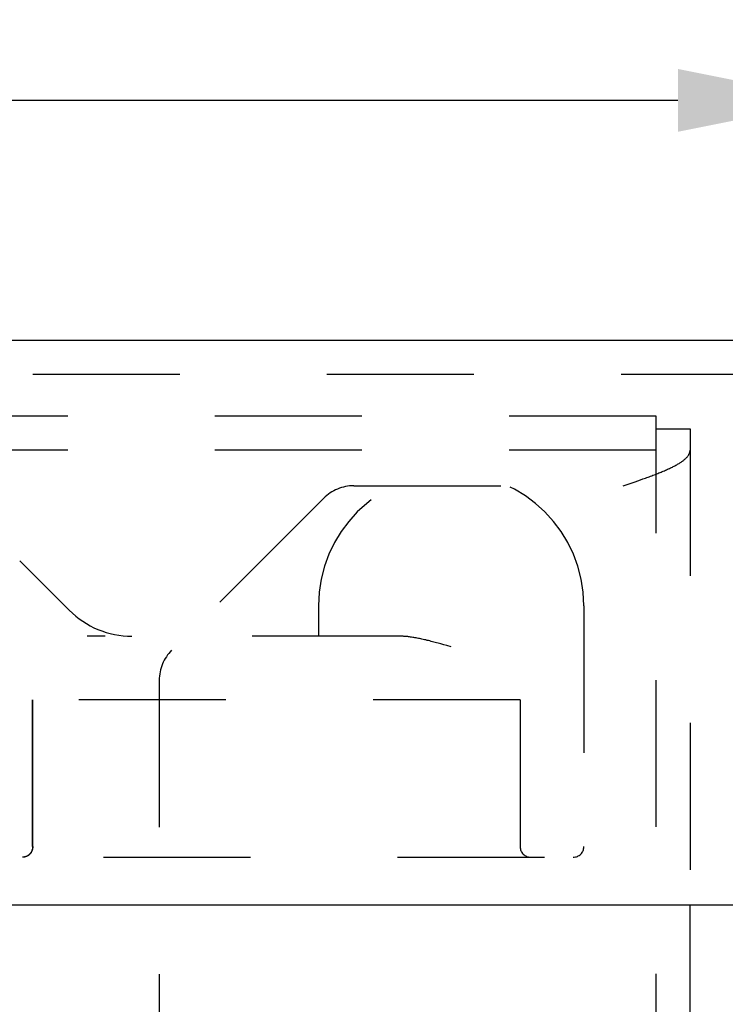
# Model space of a CAD drawing. Header units: inches. Extents: x 0 to 37.8, y 0 to 24.4.
# Tile 8 of 15: x 16.1 to 17.1, y 4.9 to 6.3. Entities that reach past the tile are written whole.
import ezdxf

# ---------------------------------------------------------------- set-up
doc = ezdxf.new("R2010")
doc.units = ezdxf.units.IN
doc.header["$LTSCALE"] = 2.077778
doc.header["$MEASUREMENT"] = 0
doc.header["$PDMODE"] = 3
doc.header["$PDSIZE"] = 0.3125
doc.linetypes.add('HIDDEN', pattern=[0.2, 0.1, -0.1])
doc.layers.get('0').update_dxf_attribs({"linetype": 'CONTINUOUS'})
doc.layers.get('Defpoints').update_dxf_attribs({"linetype": 'CONTINUOUS'})
doc.styles.get("Standard").update_dxf_attribs({"font": 'arial.ttf'})
doc.dimstyles.new('DIMSTYLE_1', dxfattribs={"dimtxt": 0.166667, "dimasz": 0.222222, "dimexe": 0.09, "dimexo": 0.07, "dimgap": 0.0375, "dimtad": 0, "dimtih": 1, "dimtoh": 1, "dimzin": 4, "dimdsep": 46, "dimtxsty": 'Standard', "dimblk": '_FILLED', "dimblk1": '_FILLED', "dimblk2": '_FILLED', "dimcen": 0.09, "dimadec": 3, "dimazin": 1, "dimtfac": 1, "dimtdec": 3, "dimtofl": 0, "dimtmove": 0, "dimatfit": 3, "dimldrblk": '_FILLED', "dimfxl": 1, "dimtolj": 1, "dimtzin": 4, "dimarcsym": 0})

# ---------------------------------------------------------------- blocks, each defined once
blk = doc.blocks.new('_FILLED')
at = {"color": 0, "linetype": 'ByBlock'}
blk.add_solid([(0, 0), (-1, 0.2), (-1, -0.2)], dxfattribs=at)
blk = doc.blocks.new('*D11')
at = {"color": 0, "linetype": 'Continuous', "lineweight": -2, "transparency": 16777216}
for p, q in [((8.8529, 5.9081), (8.8529, 6.2769)), ((17.2279, 5.9081), (17.2279, 6.2769)), ((9.0751, 6.1869), (12.4009, 6.1869)), ((17.0057, 6.1869), (13.6799, 6.1869))]:
    blk.add_line(p, q, dxfattribs=at)
at = {"layer": 'Defpoints', "color": 0, "linetype": 'Continuous', "transparency": 16777216}
for p in [(17.2279, 6.1869), (8.8529, 5.8381), (17.2279, 5.8381)]:
    blk.add_point(p, dxfattribs=at)
at = {"color": 0, "linetype": 'Continuous', "lineweight": -2, "transparency": 16777216, "xscale": 0.2222222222, "yscale": 0.2222222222, "zscale": 0.2222222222, "rotation": 180}
blk.add_blockref('_FILLED', (8.8529, 6.1869), dxfattribs=at)
at = {"color": 0, "linetype": 'Continuous', "lineweight": -2, "transparency": 16777216, "xscale": 0.2222222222, "yscale": 0.2222222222, "zscale": 0.2222222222}
blk.add_blockref('_FILLED', (17.2279, 6.1869), dxfattribs=at)
at = {"color": 0, "linetype": 'Continuous', "transparency": 16777216, "insert": (13.0404, 6.298), "char_height": 0.166667, "width": 1.214994, "attachment_point": 2, "line_spacing_factor": 0.9}
blk.add_mtext('\\A1;8.38 DOOR', dxfattribs=at)

msp = doc.modelspace()

# ---------------------------------------------------------------- linework, layer by layer
at = {"color": 3, "linetype": 'Continuous'}
for p, q in [((17.1331, 5.8474), (8.9477, 5.8474)), ((8.8679, 5.0494), (17.2129, 5.0494)), ((17.0229, 1.8352), (17.0229, 5.0494))]:
    msp.add_line(p, q, dxfattribs=at)
at = {"color": 8, "linetype": 'HIDDEN'}
for p, q in [((17.1331, 5.7994), (8.9477, 5.7994)), ((16.9749, 5.7404), (9.0709, 5.7404)), ((16.9749, 1.8352), (16.9749, 5.7404)), ((16.9749, 5.7224), (17.0229, 5.7224)), ((17.0229, 5.7224), (17.0229, 5.0494)), ((16.9749, 5.6924), (9.0709, 5.6924)), ((16.9526, 5.6504), (16.9563, 5.6517)), ((16.9635, 5.6543), (16.9652, 5.6549)), ((16.9704, 5.6569), (16.9721, 5.6575)), ((16.9749, 5.6586), (16.9771, 5.6594)), ((16.9771, 5.6594), (16.9788, 5.6601)), ((16.5477, 5.642), (16.9281, 5.642)), ((16.9281, 5.642), (16.9395, 5.6459)), ((16.9395, 5.6459), (16.9452, 5.6478)), ((16.9452, 5.6478), (16.9489, 5.6491)), ((16.9489, 5.6491), (16.9526, 5.6504)), ((16.5053, 5.6244), (16.2905, 5.4096)), ((16.0758, 5.5359), (16.1458, 5.466)), ((16.4978, 5.4724), (16.4978, 5.4294)), ((16.8728, 5.4724), (16.8728, 5.1319)), ((16.6119, 5.4294), (16.1711, 5.4294)), ((16.675, 5.4173), (16.6709, 5.4184)), ((16.6791, 5.4161), (16.675, 5.4173)), ((16.6853, 5.4144), (16.6791, 5.4161)), ((16.2729, 5.3671), (16.2729, 2.3024)), ((16.7828, 5.3394), (16.0516, 5.3394)), ((16.0941, 5.1319), (16.0941, 5.3394)), ((16.0943, 5.1319), (16.0943, 5.3394)), ((16.7828, 5.3394), (16.7828, 5.1319)), ((14.9474, 5.1169), (16.8578, 5.1169))]:
    msp.add_line(p, q, dxfattribs=at)
for points in [[(16.9866, 5.6633), (16.988, 5.664), (16.9895, 5.6646), (16.991, 5.6653), (16.9924, 5.6659), (16.9938, 5.6665), (16.9951, 5.6672), (16.9965, 5.6678), (16.9978, 5.6685), (16.9991, 5.6691), (17.0003, 5.6698), (17.0015, 5.6704), (17.0027, 5.6711), (17.0039, 5.6717), (17.005, 5.6724), (17.0061, 5.673), (17.0072, 5.6737), (17.0082, 5.6743), (17.0092, 5.6749), (17.0102, 5.6756), (17.0111, 5.6762), (17.012, 5.6769), (17.0129, 5.6775), (17.0137, 5.6782), (17.0145, 5.6788), (17.0153, 5.6795), (17.016, 5.6801), (17.0167, 5.6808), (17.0174, 5.6814), (17.018, 5.6821), (17.0186, 5.6827), (17.0191, 5.6833), (17.0197, 5.684), (17.0201, 5.6846), (17.0206, 5.6853), (17.021, 5.6859), (17.0213, 5.6866), (17.0217, 5.6872), (17.022, 5.6879), (17.0222, 5.6885), (17.0224, 5.6892), (17.0226, 5.6898), (17.0227, 5.6905), (17.0228, 5.6911), (17.0229, 5.6917), (17.0229, 5.6924)], [(16.9563, 5.6517), (16.9581, 5.6523), (16.9599, 5.653), (16.9617, 5.6536), (16.9635, 5.6543)], [(16.9652, 5.6549), (16.967, 5.6556), (16.9687, 5.6562), (16.9704, 5.6569)], [(16.9721, 5.6575), (16.9738, 5.6581), (16.9755, 5.6588)], [(16.9788, 5.6601), (16.9804, 5.6607), (16.9819, 5.6614), (16.9835, 5.662), (16.985, 5.6627), (16.9866, 5.6633)], [(16.6709, 5.4184), (16.6689, 5.419), (16.6669, 5.4196), (16.6648, 5.4201), (16.6629, 5.4206), (16.6609, 5.4211), (16.6589, 5.4216), (16.657, 5.4221), (16.6551, 5.4226), (16.6532, 5.4231), (16.6513, 5.4235), (16.6495, 5.424), (16.6477, 5.4244), (16.6459, 5.4248), (16.6441, 5.4252), (16.6424, 5.4256), (16.6407, 5.4259), (16.639, 5.4263), (16.6373, 5.4266), (16.6357, 5.4269), (16.6341, 5.4272), (16.6326, 5.4274), (16.631, 5.4277), (16.6295, 5.4279), (16.6281, 5.4281), (16.6266, 5.4283), (16.6252, 5.4285), (16.6239, 5.4287), (16.6225, 5.4288), (16.6212, 5.4289), (16.6199, 5.429), (16.6187, 5.4291), (16.6175, 5.4292), (16.6163, 5.4293), (16.6151, 5.4293), (16.614, 5.4294), (16.6129, 5.4294), (16.6119, 5.4294)], [(16.0943, 5.1319), (16.0943, 5.1316), (16.0943, 5.1314), (16.0942, 5.1311), (16.0942, 5.1309), (16.0942, 5.1306), (16.0942, 5.1304), (16.0942, 5.1301), (16.0941, 5.1299), (16.0941, 5.1296), (16.0941, 5.1294), (16.094, 5.1291), (16.094, 5.1288), (16.0939, 5.1286), (16.0939, 5.1283), (16.0938, 5.1281), (16.0937, 5.1278), (16.0937, 5.1276), (16.0936, 5.1273), (16.0935, 5.1271), (16.0934, 5.1268), (16.0934, 5.1266), (16.0933, 5.1263), (16.0932, 5.1261), (16.0931, 5.1258), (16.093, 5.1255), (16.0928, 5.1253), (16.0927, 5.125), (16.0926, 5.1248), (16.0925, 5.1245), (16.0923, 5.1243), (16.0922, 5.1241), (16.0921, 5.1238), (16.0919, 5.1236), (16.0918, 5.1233), (16.0916, 5.1231), (16.0914, 5.1228), (16.0913, 5.1226), (16.0911, 5.1224), (16.0909, 5.1221), (16.0907, 5.1219), (16.0905, 5.1217), (16.0903, 5.1214), (16.0901, 5.1212), (16.0899, 5.121), (16.0897, 5.1208), (16.0894, 5.1206), (16.0892, 5.1203), (16.089, 5.1201), (16.0887, 5.1199), (16.0885, 5.1197), (16.0882, 5.1195), (16.0879, 5.1194), (16.0877, 5.1192), (16.0874, 5.119), (16.0871, 5.1188), (16.0868, 5.1187), (16.0865, 5.1185), (16.0862, 5.1183), (16.0859, 5.1182), (16.0856, 5.118), (16.0853, 5.1179), (16.085, 5.1178), (16.0847, 5.1177), (16.0843, 5.1176), (16.084, 5.1175), (16.0837, 5.1174), (16.0833, 5.1173), (16.083, 5.1172), (16.0826, 5.1171), (16.0823, 5.1171), (16.082, 5.117), (16.0816, 5.117), (16.0812, 5.1169), (16.0809, 5.1169), (16.0805, 5.1169), (16.08, 5.1169)], [(16.0941, 5.1319), (16.0941, 5.1316), (16.0941, 5.1314), (16.094, 5.1311), (16.094, 5.1309), (16.094, 5.1306), (16.094, 5.1304), (16.094, 5.1301), (16.0939, 5.1299), (16.0939, 5.1296), (16.0939, 5.1293), (16.0938, 5.1291), (16.0938, 5.1288), (16.0937, 5.1286), (16.0937, 5.1283), (16.0936, 5.1281), (16.0935, 5.1278), (16.0935, 5.1276), (16.0934, 5.1273), (16.0933, 5.1271), (16.0932, 5.1268), (16.0932, 5.1266), (16.0931, 5.1263), (16.093, 5.126), (16.0929, 5.1258), (16.0928, 5.1255), (16.0926, 5.1253), (16.0925, 5.125), (16.0924, 5.1248), (16.0923, 5.1245), (16.0921, 5.1243), (16.092, 5.124), (16.0919, 5.1238), (16.0917, 5.1236), (16.0916, 5.1233), (16.0914, 5.1231), (16.0912, 5.1228), (16.0911, 5.1226), (16.0909, 5.1224), (16.0907, 5.1221), (16.0905, 5.1219), (16.0903, 5.1217), (16.0901, 5.1214), (16.0899, 5.1212), (16.0897, 5.121), (16.0895, 5.1208), (16.0893, 5.1206), (16.089, 5.1203), (16.0888, 5.1201), (16.0885, 5.1199), (16.0883, 5.1197), (16.088, 5.1195), (16.0878, 5.1193), (16.0875, 5.1192), (16.0872, 5.119), (16.0869, 5.1188), (16.0867, 5.1186), (16.0864, 5.1185), (16.0861, 5.1183), (16.0858, 5.1182), (16.0855, 5.118), (16.0851, 5.1179), (16.0848, 5.1178), (16.0845, 5.1177), (16.0842, 5.1176), (16.0839, 5.1174), (16.0835, 5.1174), (16.0832, 5.1173), (16.0828, 5.1172), (16.0825, 5.1171), (16.0822, 5.1171), (16.0818, 5.117), (16.0815, 5.117), (16.0811, 5.1169), (16.0807, 5.1169), (16.0804, 5.1169)]]:
    msp.add_lwpolyline(points, dxfattribs=at)
for centre, radius, start, end in [((16.6853, 5.4724), 0.1875, 0, 180), ((16.5477, 5.582), 0.06, 90, 135), ((16.2342, 5.5544), 0.125, 225, 270), ((16.3329, 5.3671), 0.06, 135, 180), ((16.7978, 5.1319), 0.015, 180, 270), ((16.8578, 5.1319), 0.015, 270, 360)]:
    msp.add_arc(centre, radius, start, end, dxfattribs=at)

# ---------------------------------------------------------------- dimensions: what is measured, and where the dimension line sits
at = {"color": 2, "linetype": 'Continuous'}
dim = msp.add_linear_dim(base=(17.2278917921, 6.1868883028), p1=(8.8528917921, 5.8381488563), p2=(17.2278917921, 5.8381488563), text='<> DOOR', dimstyle='DIMSTYLE_1', dxfattribs=at)
dim.commit()
dim.dimension.update_dxf_attribs({"geometry": '*D11', "text_midpoint": (13.0403917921, 6.1868883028), "dimtype": 160})

doc.saveas('drawing.dxf')
